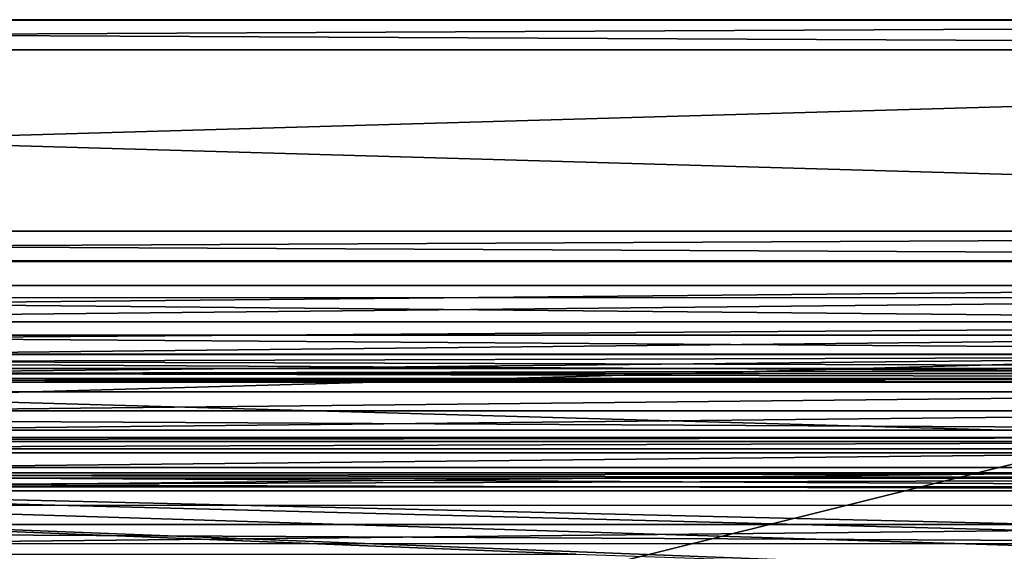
# Model space of a CAD drawing. Header units: millimetres. Extents: x -52 to 52, y -38 to 18.
# Tile 92 of 126: x 3 to 19, y 9 to 18. Entities that reach past the tile are written whole.
import ezdxf

# ---------------------------------------------------------------- set-up
doc = ezdxf.new("R2010")
doc.units = ezdxf.units.MM
doc.header["$LTSCALE"] = 65.185185
for name, color, linetype in [('14', 7, 'CONTINUOUS'), ('17', 7, 'CONTINUOUS'), ('2', 7, 'CONTINUOUS'), ('20', 7, 'CONTINUOUS'), ('23', 7, 'CONTINUOUS'), ('27', 7, 'CONTINUOUS'), ('3', 7, 'CONTINUOUS'), ('31', 7, 'CONTINUOUS'), ('38', 7, 'CONTINUOUS'), ('39', 7, 'CONTINUOUS'), ('4', 7, 'CONTINUOUS'), ('5', 7, 'CONTINUOUS'), ('524', 7, 'CONTINUOUS'), ('525', 7, 'CONTINUOUS'), ('527', 7, 'CONTINUOUS'), ('529', 7, 'CONTINUOUS'), ('530', 7, 'CONTINUOUS'), ('532', 7, 'CONTINUOUS'), ('534', 7, 'CONTINUOUS'), ('536', 7, 'CONTINUOUS'), ('550', 7, 'CONTINUOUS'), ('551', 7, 'CONTINUOUS'), ('552', 7, 'CONTINUOUS'), ('555', 7, 'CONTINUOUS'), ('556', 7, 'CONTINUOUS'), ('565', 7, 'CONTINUOUS'), ('566', 7, 'CONTINUOUS'), ('567', 7, 'CONTINUOUS'), ('568', 7, 'CONTINUOUS'), ('569', 7, 'CONTINUOUS'), ('570', 7, 'CONTINUOUS'), ('571', 7, 'CONTINUOUS'), ('575', 7, 'CONTINUOUS'), ('603', 7, 'CONTINUOUS'), ('635', 7, 'CONTINUOUS'), ('65', 7, 'CONTINUOUS'), ('69', 7, 'CONTINUOUS'), ('74', 7, 'CONTINUOUS'), ('78', 7, 'CONTINUOUS'), ('82', 7, 'CONTINUOUS'), ('87', 7, 'CONTINUOUS'), ('9', 7, 'CONTINUOUS'), ('95', 7, 'CONTINUOUS'), ('99', 7, 'CONTINUOUS')]:
    doc.layers.add(name, color=color, linetype=linetype)

msp = doc.modelspace()

# ---------------------------------------------------------------- linework, layer by layer
at = {"layer": '14', "linetype": 'Continuous'}
for points in [[(38.25, 13, -26.587), (-38.25, 13, -26.587), (38.25, 12.456, -26.54), (38.25, 13, -26.587)], [(-38.25, 13, -26.587), (-38.25, 12.456, -26.54), (38.25, 12.456, -26.54), (-38.25, 13, -26.587)]]:
    msp.add_3dface(points, dxfattribs=at)
at = {"layer": '17', "linetype": 'Continuous'}
for points in [[(-38.25, 13, 26.587), (38.25, 13, 26.587), (-38.25, 12.456, 26.54), (-38.25, 13, 26.587)], [(38.25, 13, 26.587), (38.25, 12.456, 26.54), (-38.25, 12.456, 26.54), (38.25, 13, 26.587)]]:
    msp.add_3dface(points, dxfattribs=at)
at = {"layer": '2', "linetype": 'Continuous'}
for points in [[(-44.5, 13, -29), (38.25, 13, -26.587), (42.634, 13, -26.5), (-44.5, 13, -29)], [(43.5, 13, -27), (-44.5, 13, -29), (43, 13, -26.866), (43.5, 13, -27)], [(43, 13, -26.866), (-44.5, 13, -29), (42.634, 13, -26.5), (43, 13, -26.866)], [(-44.5, 13, 29), (44.5, 13, 29), (-43.5, 13, 27), (-44.5, 13, 29)], [(44.5, 13, -29), (-44.5, 13, -29), (43.5, 13, -27), (44.5, 13, -29)], [(-44.5, 13, -29), (-38.25, 13, -26.587), (38.25, 13, -26.587), (-44.5, 13, -29)], [(-43.5, 13, 27), (44.5, 13, 29), (-43, 13, 26.866), (-43.5, 13, 27)], [(-43, 13, 26.866), (44.5, 13, 29), (-42.634, 13, 26.5), (-43, 13, 26.866)], [(44.5, 13, 29), (-38.25, 13, 26.587), (-42.634, 13, 26.5), (44.5, 13, 29)], [(31.4, 13, -23.4), (-38.25, 13, -24.913), (-31.4, 13, -23.4), (31.4, 13, -23.4)], [(38.25, 13, -24.913), (-38.25, 13, -24.913), (31.4, 13, -23.4), (38.25, 13, -24.913)], [(-38.25, 13, 26.587), (44.5, 13, 29), (38.25, 13, 26.587), (-38.25, 13, 26.587)], [(-38.25, 13, 24.913), (38.25, 13, 24.913), (-31.4, 13, 23.4), (-38.25, 13, 24.913)], [(38.25, 13, 24.913), (31.4, 13, 23.4), (-31.4, 13, 23.4), (38.25, 13, 24.913)]]:
    msp.add_3dface(points, dxfattribs=at)
at = {"layer": '20', "linetype": 'Continuous'}
for points in [[(38.25, 13, 24.913), (-38.25, 13, 24.913), (38.25, 12.456, 24.96), (38.25, 13, 24.913)], [(-38.25, 13, 24.913), (-38.25, 12.456, 24.96), (38.25, 12.456, 24.96), (-38.25, 13, 24.913)]]:
    msp.add_3dface(points, dxfattribs=at)
at = {"layer": '23', "linetype": 'Continuous'}
for points in [[(38.25, 13, -24.913), (38.25, 12.456, -24.96), (-38.25, 12.456, -24.96), (38.25, 13, -24.913)], [(-38.25, 13, -24.913), (38.25, 13, -24.913), (-38.25, 12.456, -24.96), (-38.25, 13, -24.913)]]:
    msp.add_3dface(points, dxfattribs=at)
at = {"layer": '27', "linetype": 'Continuous'}
for points in [[(44.5, 13, -29), (44.5, 10.5, -28.913), (-44.5, 10.5, -28.913), (44.5, 13, -29)], [(-44.5, 13, -29), (44.5, 13, -29), (-44.5, 10.5, -28.913), (-44.5, 13, -29)]]:
    msp.add_3dface(points, dxfattribs=at)
at = {"layer": '3', "linetype": 'Continuous'}
for points in [[(44.5, 10.5, 28.913), (-44.5, 10.5, 28.913), (34, 10.5, 24.776), (44.5, 10.5, 28.913)], [(34, 10.5, 24.776), (-44.5, 10.5, 28.913), (-34, 10.5, 24.776), (34, 10.5, 24.776)], [(-44.5, 10.5, -28.913), (44.5, 10.5, -28.913), (-34, 10.5, -24.776), (-44.5, 10.5, -28.913)], [(-34, 10.5, -24.776), (44.5, 10.5, -28.913), (34, 10.5, -24.776), (-34, 10.5, -24.776)]]:
    msp.add_3dface(points, dxfattribs=at)
at = {"layer": '31', "linetype": 'Continuous'}
for points in [[(-44.5, 13, 29), (-44.5, 10.5, 28.913), (44.5, 10.5, 28.913), (-44.5, 13, 29)], [(44.5, 13, 29), (-44.5, 13, 29), (44.5, 10.5, 28.913), (44.5, 13, 29)]]:
    msp.add_3dface(points, dxfattribs=at)
at = {"layer": '38', "linetype": 'Continuous'}
for points in [[(31.4, -2, 21.4), (-31.4, -2, 21.4), (31.4, 13.6, 21.809), (31.4, -2, 21.4)], [(31.4, 13.6, 21.809), (-31.4, -2, 21.4), (-31.4, 13.6, 21.809), (31.4, 13.6, 21.809)]]:
    msp.add_3dface(points, dxfattribs=at)
at = {"layer": '39', "linetype": 'Continuous'}
for points in [[(-31.4, -2, -21.4), (31.4, -2, -21.4), (-31.4, 13.6, -21.809), (-31.4, -2, -21.4)], [(-31.4, 13.6, -21.809), (31.4, -2, -21.4), (31.4, 13.6, -21.809), (-31.4, 13.6, -21.809)]]:
    msp.add_3dface(points, dxfattribs=at)
at = {"layer": '4', "linetype": 'Continuous'}
for points in [[(-38.25, 12, 25.458), (38.25, 12, 26.042), (38.25, 12, 25.458), (-38.25, 12, 25.458)], [(-38.25, 12, 26.042), (38.25, 12, 26.042), (-38.25, 12, 25.458), (-38.25, 12, 26.042)], [(38.25, 12, -26.042), (-38.25, 12, -26.042), (38.25, 12, -25.458), (38.25, 12, -26.042)], [(38.25, 12, -25.458), (-38.25, 12, -26.042), (-38.25, 12, -25.458), (38.25, 12, -25.458)]]:
    msp.add_3dface(points, dxfattribs=at)
at = {"layer": '5', "linetype": 'Continuous'}
for points in [[(-34, 10.203, 24.476), (34, -27.5, 24.147), (34, 10.203, 24.476), (-34, 10.203, 24.476)], [(-34, -27.5, 24.147), (34, -27.5, 24.147), (-34, 10.203, 24.476), (-34, -27.5, 24.147)]]:
    msp.add_3dface(points, dxfattribs=at)
at = {"layer": '524', "color": 7, "linetype": 'Continuous'}
for points in [[(10.596, 14, 35.583), (-51.793, 14, 40), (9.995, 14, 35.485), (10.596, 14, 35.583)], [(-51.793, 14, 40), (7.551, 14, 35.5), (9.995, 14, 35.485), (-51.793, 14, 40)], [(7.551, 14, 35.5), (-51.793, 14, 40), (6.258, 14, 35.5), (7.551, 14, 35.5)], [(5.015, 14, 35.5), (-51.793, 14, 40), (4.993, 14, 35.421), (5.015, 14, 35.5)], [(-51.793, 14, 40), (5.707, 14, 35.5), (6.258, 14, 35.5), (-51.793, 14, 40)], [(5.707, 14, 35.5), (-51.793, 14, 40), (5.015, 14, 35.5), (5.707, 14, 35.5)], [(-51.793, 14, 40), (3.875, 14, 35.5), (4.993, 14, 35.421), (-51.793, 14, 40)], [(3.875, 14, 35.5), (-51.793, 14, 40), (3.263, 14, 35.5), (3.875, 14, 35.5)], [(-51.793, 14, -40), (51.793, 14, -40), (-30, 14, -9), (-51.793, 14, -40)], [(-51.793, 14, 40), (2.866, 14, 35.5), (3.263, 14, 35.5), (-51.793, 14, 40)], [(51.793, 14, 40), (-51.793, 14, 40), (10.596, 14, 35.583), (51.793, 14, 40)], [(-30, 14, 18.5), (30, 14, 18.5), (-12.033, 14, 32.5), (-30, 14, 18.5)], [(-30, 14, -9), (51.793, 14, -40), (30, 14, -9), (-30, 14, -9)], [(-12.033, 14, 32.5), (30, 14, 18.5), (-11.406, 14, 32.5), (-12.033, 14, 32.5)], [(-11.406, 14, 32.5), (30, 14, 18.5), (-8.765, 14, 32.509), (-11.406, 14, 32.5)], [(-8.765, 14, 32.509), (30, 14, 18.5), (-8.159, 14, 32.408), (-8.765, 14, 32.509)], [(-8.159, 14, 32.408), (30, 14, 18.5), (-7.564, 14, 32.506), (-8.159, 14, 32.408)], [(-7.564, 14, 32.506), (30, 14, 18.5), (-7.17, 14, 32.752), (-7.564, 14, 32.506)], [(-7.17, 14, 32.752), (30, 14, 18.5), (-6.254, 14, 32.5), (-7.17, 14, 32.752)], [(-6.254, 14, 32.5), (30, 14, 18.5), (-5.343, 14, 32.5), (-6.254, 14, 32.5)], [(-5.343, 14, 32.5), (30, 14, 18.5), (-4.256, 14, 32.5), (-5.343, 14, 32.5)], [(-4.256, 14, 32.5), (30, 14, 18.5), (-3.352, 14, 32.5), (-4.256, 14, 32.5)], [(-3.352, 14, 32.5), (30, 14, 18.5), (-2.762, 14, 32.5), (-3.352, 14, 32.5)], [(30, 14, 18.5), (-1.313, 14, 32.5), (-2.762, 14, 32.5), (30, 14, 18.5)], [(-1.313, 14, 32.5), (30, 14, 18.5), (-0.816, 14, 32.594), (-1.313, 14, 32.5)], [(-0.816, 14, 32.594), (30, 14, 18.5), (-0.535, 14, 32.82), (-0.816, 14, 32.594)], [(-0.535, 14, 32.82), (30, 14, 18.5), (-0.434, 14, 33.022), (-0.535, 14, 32.82)], [(-0.434, 14, 33.022), (30, 14, 18.5), (1.095, 14, 32.5), (-0.434, 14, 33.022)], [(1.095, 14, 32.5), (30, 14, 18.5), (1.805, 14, 32.5), (1.095, 14, 32.5)], [(2.866, 14, 35.5), (1.805, 14, 32.5), (3.263, 14, 32.5), (2.866, 14, 35.5)], [(1.805, 14, 32.5), (30, 14, 18.5), (3.263, 14, 32.5), (1.805, 14, 32.5)], [(3.263, 14, 35.5), (2.866, 14, 35.5), (3.263, 14, 32.5), (3.263, 14, 35.5)], [(3.263, 14, 32.5), (30, 14, 18.5), (4.697, 14, 32.5), (3.263, 14, 32.5)], [(4.944, 14, 34.802), (4.948, 14, 35.081), (3.875, 14, 35.5), (4.944, 14, 34.802)], [(4.948, 14, 35.081), (4.954, 14, 35.203), (3.875, 14, 35.5), (4.948, 14, 35.081)], [(3.875, 14, 35.5), (4.974, 14, 35.339), (4.993, 14, 35.421), (3.875, 14, 35.5)], [(4.954, 14, 35.203), (4.974, 14, 35.339), (3.875, 14, 35.5), (4.954, 14, 35.203)], [(4.914, 14, 34.554), (4.944, 14, 34.802), (3.875, 14, 35.5), (4.914, 14, 34.554)], [(3.875, 14, 34.324), (4.486, 14, 34.324), (3.875, 14, 35.5), (3.875, 14, 34.324)], [(4.486, 14, 34.324), (4.717, 14, 34.351), (3.875, 14, 35.5), (4.486, 14, 34.324)], [(4.717, 14, 34.351), (4.843, 14, 34.42), (3.875, 14, 35.5), (4.717, 14, 34.351)], [(4.843, 14, 34.42), (4.914, 14, 34.554), (3.875, 14, 35.5), (4.843, 14, 34.42)], [(3.875, 14, 33.021), (4.567, 14, 33.021), (3.875, 14, 33.827), (3.875, 14, 33.021)], [(3.875, 14, 33.827), (4.567, 14, 33.021), (4.549, 14, 33.827), (3.875, 14, 33.827)], [(4.549, 14, 33.827), (4.567, 14, 33.021), (4.728, 14, 33.814), (4.549, 14, 33.827)], [(4.728, 14, 33.814), (4.567, 14, 33.021), (4.739, 14, 33.035), (4.728, 14, 33.814)], [(4.697, 14, 32.5), (30, 14, 18.5), (4.974, 14, 32.522), (4.697, 14, 32.5)], [(4.85, 14, 33.778), (4.728, 14, 33.814), (4.739, 14, 33.035), (4.85, 14, 33.778)], [(4.856, 14, 33.075), (4.85, 14, 33.778), (4.739, 14, 33.035), (4.856, 14, 33.075)], [(4.977, 14, 33.664), (4.85, 14, 33.778), (4.856, 14, 33.075), (4.977, 14, 33.664)], [(4.979, 14, 33.201), (4.977, 14, 33.664), (4.856, 14, 33.075), (4.979, 14, 33.201)], [(4.974, 14, 32.522), (30, 14, 18.5), (5.17, 14, 32.577), (4.974, 14, 32.522)], [(5.029, 14, 33.44), (4.977, 14, 33.664), (4.979, 14, 33.201), (5.029, 14, 33.44)], [(5.17, 14, 32.577), (30, 14, 18.5), (5.324, 14, 32.668), (5.17, 14, 32.577)], [(5.194, 14, 34.067), (5.415, 14, 33.945), (5.381, 14, 34.178), (5.194, 14, 34.067)], [(5.324, 14, 32.668), (30, 14, 18.5), (5.45, 14, 32.788), (5.324, 14, 32.668)], [(5.381, 14, 34.178), (5.415, 14, 33.945), (5.487, 14, 34.305), (5.381, 14, 34.178)], [(5.415, 14, 33.945), (5.549, 14, 33.776), (5.487, 14, 34.305), (5.415, 14, 33.945)], [(5.45, 14, 32.788), (30, 14, 18.5), (5.538, 14, 32.912), (5.45, 14, 32.788)], [(5.487, 14, 34.305), (5.549, 14, 33.776), (5.551, 14, 34.49), (5.487, 14, 34.305)], [(5.601, 14, 33.039), (5.538, 14, 32.912), (6.258, 14, 32.5), (5.601, 14, 33.039)], [(5.538, 14, 32.912), (30, 14, 18.5), (6.258, 14, 32.5), (5.538, 14, 32.912)], [(5.549, 14, 33.776), (5.633, 14, 33.559), (5.551, 14, 34.49), (5.549, 14, 33.776)], [(5.551, 14, 34.49), (5.633, 14, 33.559), (5.575, 14, 34.773), (5.551, 14, 34.49)], [(5.575, 14, 34.975), (5.633, 14, 33.559), (5.577, 14, 35.134), (5.575, 14, 34.975)], [(5.575, 14, 34.773), (5.633, 14, 33.559), (5.575, 14, 34.975), (5.575, 14, 34.773)], [(5.577, 14, 35.134), (5.633, 14, 33.559), (5.59, 14, 35.254), (5.577, 14, 35.134)], [(5.59, 14, 35.254), (5.633, 14, 33.559), (5.634, 14, 35.357), (5.59, 14, 35.254)], [(5.643, 14, 33.186), (5.601, 14, 33.039), (6.258, 14, 32.5), (5.643, 14, 33.186)], [(5.633, 14, 33.559), (5.658, 14, 33.355), (5.634, 14, 35.357), (5.633, 14, 33.559)], [(5.634, 14, 35.357), (5.658, 14, 33.355), (5.707, 14, 35.425), (5.634, 14, 35.357)], [(5.658, 14, 33.355), (5.643, 14, 33.186), (6.258, 14, 32.5), (5.658, 14, 33.355)], [(5.707, 14, 35.425), (5.658, 14, 33.355), (6.258, 14, 32.5), (5.707, 14, 35.425)], [(6.258, 14, 35.5), (5.707, 14, 35.5), (6.258, 14, 32.5), (6.258, 14, 35.5)], [(5.707, 14, 35.5), (5.707, 14, 35.425), (6.258, 14, 32.5), (5.707, 14, 35.5)], [(30, 14, 18.5), (7.551, 14, 32.5), (6.258, 14, 32.5), (30, 14, 18.5)], [(7.445, 14, 34.979), (6.867, 14, 34.979), (7.445, 14, 33.021), (7.445, 14, 34.979)], [(6.867, 14, 34.979), (6.867, 14, 33.021), (7.445, 14, 33.021), (6.867, 14, 34.979)], [(7.835, 14, 33.099), (7.445, 14, 34.979), (7.445, 14, 33.021), (7.835, 14, 33.099)], [(7.81, 14, 34.879), (7.445, 14, 34.979), (7.835, 14, 33.099), (7.81, 14, 34.879)], [(9.995, 14, 35.485), (7.551, 14, 35.5), (9.606, 14, 35.24), (9.995, 14, 35.485)], [(7.551, 14, 35.5), (8.161, 14, 35.35), (9.606, 14, 35.24), (7.551, 14, 35.5)], [(7.551, 14, 32.5), (30, 14, 18.5), (7.815, 14, 32.519), (7.551, 14, 32.5)], [(8.065, 14, 34.542), (7.81, 14, 34.879), (8.017, 14, 33.267), (8.065, 14, 34.542)], [(8.017, 14, 33.267), (7.81, 14, 34.879), (7.835, 14, 33.099), (8.017, 14, 33.267)], [(7.815, 14, 32.519), (30, 14, 18.5), (8.015, 14, 32.565), (7.815, 14, 32.519)], [(8.015, 14, 32.565), (30, 14, 18.5), (8.295, 14, 32.708), (8.015, 14, 32.565)], [(8.119, 14, 33.537), (8.065, 14, 34.542), (8.017, 14, 33.267), (8.119, 14, 33.537)], [(8.134, 14, 34.3), (8.065, 14, 34.542), (8.119, 14, 33.537), (8.134, 14, 34.3)], [(8.161, 14, 33.969), (8.134, 14, 34.3), (8.119, 14, 33.537), (8.161, 14, 33.969)], [(9.606, 14, 35.24), (8.161, 14, 35.35), (9.289, 14, 34.762), (9.606, 14, 35.24)], [(8.161, 14, 35.35), (8.557, 14, 34.941), (9.289, 14, 34.762), (8.161, 14, 35.35)], [(8.295, 14, 32.708), (30, 14, 18.5), (8.525, 14, 32.946), (8.295, 14, 32.708)], [(8.525, 14, 32.946), (30, 14, 18.5), (8.659, 14, 33.181), (8.525, 14, 32.946)], [(9.289, 14, 34.762), (8.557, 14, 34.941), (9.157, 14, 33.996), (9.289, 14, 34.762)], [(8.557, 14, 34.941), (8.731, 14, 34.508), (9.157, 14, 33.996), (8.557, 14, 34.941)], [(8.74, 14, 33.43), (8.659, 14, 33.181), (9.605, 14, 32.75), (8.74, 14, 33.43)], [(8.659, 14, 33.181), (30, 14, 18.5), (9.605, 14, 32.75), (8.659, 14, 33.181)], [(8.731, 14, 34.508), (8.799, 14, 33.927), (9.157, 14, 33.996), (8.731, 14, 34.508)], [(8.785, 14, 33.7), (8.74, 14, 33.43), (9.605, 14, 32.75), (8.785, 14, 33.7)], [(8.799, 14, 33.927), (8.785, 14, 33.7), (9.605, 14, 32.75), (8.799, 14, 33.927)], [(9.285, 14, 33.231), (8.799, 14, 33.927), (9.605, 14, 32.75), (9.285, 14, 33.231)], [(9.157, 14, 33.996), (8.799, 14, 33.927), (9.285, 14, 33.231), (9.157, 14, 33.996)], [(9.605, 14, 32.75), (30, 14, 18.5), (9.99, 14, 32.509), (9.605, 14, 32.75)], [(9.78, 14, 33.996), (9.848, 14, 33.504), (9.846, 14, 34.483), (9.78, 14, 33.996)], [(9.846, 14, 34.483), (10.001, 14, 33.214), (10.001, 14, 34.778), (9.846, 14, 34.483)], [(9.848, 14, 33.504), (10.001, 14, 33.214), (9.846, 14, 34.483), (9.848, 14, 33.504)], [(9.99, 14, 32.509), (30, 14, 18.5), (10.596, 14, 32.408), (9.99, 14, 32.509)], [(10.001, 14, 34.778), (10.258, 14, 33.009), (10.251, 14, 34.979), (10.001, 14, 34.778)], [(10.001, 14, 33.214), (10.258, 14, 33.009), (10.001, 14, 34.778), (10.001, 14, 33.214)], [(10.258, 14, 33.009), (10.596, 14, 32.94), (10.251, 14, 34.979), (10.258, 14, 33.009)], [(10.251, 14, 34.979), (10.596, 14, 32.94), (10.596, 14, 35.052), (10.251, 14, 34.979)], [(10.596, 14, 32.408), (30, 14, 18.5), (11.191, 14, 32.506), (10.596, 14, 32.408)], [(11.207, 14, 35.479), (51.793, 14, 40), (10.596, 14, 35.583), (11.207, 14, 35.479)], [(10.596, 14, 32.94), (10.935, 14, 33.012), (10.596, 14, 35.052), (10.596, 14, 32.94)], [(10.596, 14, 35.052), (10.935, 14, 33.012), (10.929, 14, 34.983), (10.596, 14, 35.052)], [(11.186, 14, 33.216), (11.186, 14, 34.777), (10.929, 14, 34.983), (11.186, 14, 33.216)], [(10.935, 14, 33.012), (11.186, 14, 33.216), (10.929, 14, 34.983), (10.935, 14, 33.012)], [(11.338, 14, 34.487), (11.186, 14, 34.777), (11.339, 14, 33.511), (11.338, 14, 34.487)], [(11.339, 14, 33.511), (11.186, 14, 34.777), (11.186, 14, 33.216), (11.339, 14, 33.511)], [(11.191, 14, 32.506), (30, 14, 18.5), (11.585, 14, 32.752), (11.191, 14, 32.506)], [(11.579, 14, 35.233), (51.793, 14, 40), (11.207, 14, 35.479), (11.579, 14, 35.233)], [(11.406, 14, 33.996), (11.338, 14, 34.487), (11.339, 14, 33.511), (11.406, 14, 33.996)], [(30, 14, 18.5), (51.793, 14, 40), (11.579, 14, 35.233), (30, 14, 18.5)], [(11.903, 14, 34.751), (30, 14, 18.5), (11.579, 14, 35.233), (11.903, 14, 34.751)], [(11.585, 14, 32.752), (30, 14, 18.5), (11.9, 14, 33.222), (11.585, 14, 32.752)], [(30, 14, 18.5), (12.033, 14, 33.996), (11.9, 14, 33.222), (30, 14, 18.5)], [(12.033, 14, 33.996), (30, 14, 18.5), (11.903, 14, 34.751), (12.033, 14, 33.996)]]:
    msp.add_3dface(points, dxfattribs=at)
at = {"layer": '525', "color": 8, "linetype": 'Continuous', "true_color": 0x7d7d7d}
for points in [[(-51.793, 18, -40), (-30, 18, -9), (30, 18, -9), (-51.793, 18, -40)], [(51.793, 18, -40), (-51.793, 18, -40), (30, 18, -9), (51.793, 18, -40)], [(-51.793, 18, 40), (51.793, 18, 40), (-30, 18, 18.5), (-51.793, 18, 40)], [(-30, 18, 18.5), (51.793, 18, 40), (30, 18, 18.5), (-30, 18, 18.5)]]:
    msp.add_3dface(points, dxfattribs=at)
at = {"layer": '527', "color": 8, "linetype": 'Continuous', "true_color": 0x7d7d7d}
for points in [[(52, 14.5, 40.5), (-52, 17.5, 40.5), (-52, 14.5, 40.5), (52, 14.5, 40.5)], [(52, 17.5, 40.5), (-52, 17.5, 40.5), (52, 14.5, 40.5), (52, 17.5, 40.5)]]:
    msp.add_3dface(points, dxfattribs=at)
at = {"layer": '529', "color": 8, "linetype": 'Continuous', "true_color": 0x7d7d7d}
for points in [[(-52, 17.5, -40.5), (52, 17.5, -40.5), (-52, 14.5, -40.5), (-52, 17.5, -40.5)], [(-52, 14.5, -40.5), (52, 17.5, -40.5), (52, 14.5, -40.5), (-52, 14.5, -40.5)]]:
    msp.add_3dface(points, dxfattribs=at)
at = {"layer": '530', "color": 8, "linetype": 'Continuous', "true_color": 0x7d7d7d}
for points in [[(-51.793, 18, 40), (-52, 17.5, 40.5), (52, 17.5, 40.5), (-51.793, 18, 40)], [(51.793, 18, 40), (-51.793, 18, 40), (52, 17.5, 40.5), (51.793, 18, 40)]]:
    msp.add_3dface(points, dxfattribs=at)
at = {"layer": '532', "color": 8, "linetype": 'Continuous', "true_color": 0x7d7d7d}
for points in [[(-51.793, 18, -40), (51.793, 18, -40), (-52, 17.5, -40.5), (-51.793, 18, -40)], [(51.793, 18, -40), (52, 17.5, -40.5), (-52, 17.5, -40.5), (51.793, 18, -40)]]:
    msp.add_3dface(points, dxfattribs=at)
at = {"layer": '534', "color": 8, "linetype": 'Continuous', "true_color": 0x7d7d7d}
for points in [[(-51.793, 14, 40), (51.793, 14, 40), (-52, 14.5, 40.5), (-51.793, 14, 40)], [(51.793, 14, 40), (52, 14.5, 40.5), (-52, 14.5, 40.5), (51.793, 14, 40)]]:
    msp.add_3dface(points, dxfattribs=at)
at = {"layer": '536', "color": 7, "linetype": 'Continuous', "true_color": 0xfcffff}
for points in [[(-51.793, 14, -40), (-52, 14.5, -40.5), (52, 14.5, -40.5), (-51.793, 14, -40)], [(51.793, 14, -40), (-51.793, 14, -40), (52, 14.5, -40.5), (51.793, 14, -40)]]:
    msp.add_3dface(points, dxfattribs=at)
at = {"layer": '550', "color": 8, "linetype": 'Continuous', "true_color": 0x7d7d7d}
for points in [[(-30, 14.01, -9), (30, 14.01, -9), (-30, 14.01, 18.5), (-30, 14.01, -9)], [(30, 14.01, -9), (30, 14.01, 18.5), (-30, 14.01, 18.5), (30, 14.01, -9)]]:
    msp.add_3dface(points, dxfattribs=at)
at = {"layer": '551', "color": 88, "linetype": 'Continuous', "true_color": 0x111a00}
for points in [[(3.875, 14.01, 35.5), (3.263, 14.01, 35.5), (3.875, 14.01, 34.324), (3.875, 14.01, 35.5)], [(3.263, 14.01, 32.5), (3.875, 14.01, 33.021), (3.263, 14.01, 35.5), (3.263, 14.01, 32.5)], [(4.697, 14.01, 32.5), (3.875, 14.01, 33.021), (3.263, 14.01, 32.5), (4.697, 14.01, 32.5)], [(3.263, 14.01, 35.5), (3.875, 14.01, 33.827), (3.875, 14.01, 34.324), (3.263, 14.01, 35.5)], [(3.875, 14.01, 33.021), (3.875, 14.01, 33.827), (3.263, 14.01, 35.5), (3.875, 14.01, 33.021)], [(4.567, 14.01, 33.021), (3.875, 14.01, 33.021), (4.697, 14.01, 32.5), (4.567, 14.01, 33.021)], [(3.875, 14.01, 34.324), (4.549, 14.01, 33.827), (4.486, 14.01, 34.324), (3.875, 14.01, 34.324)], [(3.875, 14.01, 33.827), (4.549, 14.01, 33.827), (3.875, 14.01, 34.324), (3.875, 14.01, 33.827)], [(4.486, 14.01, 34.324), (4.549, 14.01, 33.827), (4.708, 14.01, 34.348), (4.486, 14.01, 34.324)], [(4.549, 14.01, 33.827), (4.719, 14.01, 33.816), (4.708, 14.01, 34.348), (4.549, 14.01, 33.827)], [(4.731, 14.01, 33.034), (4.567, 14.01, 33.021), (4.697, 14.01, 32.5), (4.731, 14.01, 33.034)], [(4.731, 14.01, 33.034), (4.697, 14.01, 32.5), (4.956, 14.01, 32.519), (4.731, 14.01, 33.034)], [(4.708, 14.01, 34.348), (4.719, 14.01, 33.816), (4.843, 14.01, 34.42), (4.708, 14.01, 34.348)], [(4.719, 14.01, 33.816), (4.85, 14.01, 33.778), (4.843, 14.01, 34.42), (4.719, 14.01, 33.816)], [(4.856, 14.01, 33.075), (4.731, 14.01, 33.034), (4.956, 14.01, 32.519), (4.856, 14.01, 33.075)], [(4.843, 14.01, 34.42), (4.85, 14.01, 33.778), (4.915, 14.01, 34.56), (4.843, 14.01, 34.42)], [(4.85, 14.01, 33.778), (4.979, 14.01, 33.66), (4.915, 14.01, 34.56), (4.85, 14.01, 33.778)], [(4.978, 14.01, 33.199), (4.856, 14.01, 33.075), (4.956, 14.01, 32.519), (4.978, 14.01, 33.199)], [(4.915, 14.01, 34.56), (4.979, 14.01, 33.66), (4.944, 14.01, 34.802), (4.915, 14.01, 34.56)], [(4.944, 14.01, 34.802), (4.979, 14.01, 33.66), (4.948, 14.01, 35.081), (4.944, 14.01, 34.802)], [(4.948, 14.01, 35.081), (4.979, 14.01, 33.66), (4.954, 14.01, 35.203), (4.948, 14.01, 35.081)], [(4.954, 14.01, 35.203), (4.979, 14.01, 33.66), (4.974, 14.01, 35.339), (4.954, 14.01, 35.203)], [(5.17, 14.01, 32.577), (4.978, 14.01, 33.199), (4.956, 14.01, 32.519), (5.17, 14.01, 32.577)], [(4.974, 14.01, 35.339), (4.979, 14.01, 33.66), (4.991, 14.01, 35.416), (4.974, 14.01, 35.339)], [(5.029, 14.01, 33.44), (4.978, 14.01, 33.199), (5.17, 14.01, 32.577), (5.029, 14.01, 33.44)], [(4.979, 14.01, 33.66), (5.029, 14.01, 33.44), (4.991, 14.01, 35.416), (4.979, 14.01, 33.66)], [(4.991, 14.01, 35.416), (5.029, 14.01, 33.44), (5.015, 14.01, 35.5), (4.991, 14.01, 35.416)], [(5.634, 14.01, 35.358), (5.015, 14.01, 35.5), (5.59, 14.01, 35.254), (5.634, 14.01, 35.358)], [(5.59, 14.01, 35.254), (5.015, 14.01, 35.5), (5.577, 14.01, 35.123), (5.59, 14.01, 35.254)], [(5.577, 14.01, 35.123), (5.015, 14.01, 35.5), (5.575, 14.01, 34.975), (5.577, 14.01, 35.123)], [(5.575, 14.01, 34.975), (5.015, 14.01, 35.5), (5.575, 14.01, 34.773), (5.575, 14.01, 34.975)], [(5.575, 14.01, 34.773), (5.015, 14.01, 35.5), (5.553, 14.01, 34.505), (5.575, 14.01, 34.773)], [(5.553, 14.01, 34.505), (5.015, 14.01, 35.5), (5.487, 14.01, 34.305), (5.553, 14.01, 34.505)], [(5.707, 14.01, 35.425), (5.015, 14.01, 35.5), (5.634, 14.01, 35.358), (5.707, 14.01, 35.425)], [(5.707, 14.01, 35.5), (5.015, 14.01, 35.5), (5.707, 14.01, 35.425), (5.707, 14.01, 35.5)], [(5.194, 14.01, 34.067), (5.015, 14.01, 35.5), (5.17, 14.01, 32.577), (5.194, 14.01, 34.067)], [(5.381, 14.01, 34.177), (5.015, 14.01, 35.5), (5.194, 14.01, 34.067), (5.381, 14.01, 34.177)], [(5.487, 14.01, 34.305), (5.015, 14.01, 35.5), (5.381, 14.01, 34.177), (5.487, 14.01, 34.305)], [(5.015, 14.01, 35.5), (5.029, 14.01, 33.44), (5.17, 14.01, 32.577), (5.015, 14.01, 35.5)], [(5.325, 14.01, 32.668), (5.194, 14.01, 34.067), (5.17, 14.01, 32.577), (5.325, 14.01, 32.668)], [(5.413, 14.01, 33.946), (5.194, 14.01, 34.067), (5.325, 14.01, 32.668), (5.413, 14.01, 33.946)], [(5.45, 14.01, 32.788), (5.413, 14.01, 33.946), (5.325, 14.01, 32.668), (5.45, 14.01, 32.788)], [(5.538, 14.01, 32.912), (5.413, 14.01, 33.946), (5.45, 14.01, 32.788), (5.538, 14.01, 32.912)], [(5.549, 14.01, 33.776), (5.413, 14.01, 33.946), (5.538, 14.01, 32.912), (5.549, 14.01, 33.776)], [(5.601, 14.01, 33.039), (5.549, 14.01, 33.776), (5.538, 14.01, 32.912), (5.601, 14.01, 33.039)], [(5.632, 14.01, 33.56), (5.549, 14.01, 33.776), (5.601, 14.01, 33.039), (5.632, 14.01, 33.56)], [(5.643, 14.01, 33.187), (5.632, 14.01, 33.56), (5.601, 14.01, 33.039), (5.643, 14.01, 33.187)], [(5.658, 14.01, 33.355), (5.632, 14.01, 33.56), (5.643, 14.01, 33.187), (5.658, 14.01, 33.355)], [(6.867, 14.01, 34.979), (7.445, 14.01, 34.979), (6.258, 14.01, 35.5), (6.867, 14.01, 34.979)], [(6.258, 14.01, 35.5), (7.445, 14.01, 34.979), (7.551, 14.01, 35.5), (6.258, 14.01, 35.5)], [(6.867, 14.01, 33.021), (6.867, 14.01, 34.979), (6.258, 14.01, 35.5), (6.867, 14.01, 33.021)], [(7.551, 14.01, 32.5), (6.867, 14.01, 33.021), (6.258, 14.01, 32.5), (7.551, 14.01, 32.5)], [(6.258, 14.01, 32.5), (6.867, 14.01, 33.021), (6.258, 14.01, 35.5), (6.258, 14.01, 32.5)], [(7.445, 14.01, 33.021), (6.867, 14.01, 33.021), (7.551, 14.01, 32.5), (7.445, 14.01, 33.021)], [(7.445, 14.01, 34.979), (7.818, 14.01, 34.874), (7.551, 14.01, 35.5), (7.445, 14.01, 34.979)], [(7.829, 14.01, 33.096), (7.445, 14.01, 33.021), (7.796, 14.01, 32.516), (7.829, 14.01, 33.096)], [(7.445, 14.01, 33.021), (7.551, 14.01, 32.5), (7.796, 14.01, 32.516), (7.445, 14.01, 33.021)], [(7.551, 14.01, 35.5), (8.065, 14.01, 34.542), (8.152, 14.01, 35.355), (7.551, 14.01, 35.5)], [(7.818, 14.01, 34.874), (8.065, 14.01, 34.542), (7.551, 14.01, 35.5), (7.818, 14.01, 34.874)], [(8.015, 14.01, 32.565), (7.829, 14.01, 33.096), (7.796, 14.01, 32.516), (8.015, 14.01, 32.565)], [(8.017, 14.01, 33.267), (7.829, 14.01, 33.096), (8.015, 14.01, 32.565), (8.017, 14.01, 33.267)], [(8.297, 14.01, 32.71), (8.017, 14.01, 33.267), (8.015, 14.01, 32.565), (8.297, 14.01, 32.71)], [(8.132, 14.01, 33.601), (8.017, 14.01, 33.267), (8.297, 14.01, 32.71), (8.132, 14.01, 33.601)], [(8.065, 14.01, 34.542), (8.138, 14.01, 34.277), (8.152, 14.01, 35.355), (8.065, 14.01, 34.542)], [(8.161, 14.01, 33.969), (8.132, 14.01, 33.601), (8.297, 14.01, 32.71), (8.161, 14.01, 33.969)], [(8.138, 14.01, 34.277), (8.161, 14.01, 33.969), (8.152, 14.01, 35.355), (8.138, 14.01, 34.277)], [(8.557, 14.01, 34.941), (8.152, 14.01, 35.355), (8.525, 14.01, 32.946), (8.557, 14.01, 34.941)], [(8.525, 14.01, 32.946), (8.152, 14.01, 35.355), (8.297, 14.01, 32.71), (8.525, 14.01, 32.946)], [(8.152, 14.01, 35.355), (8.161, 14.01, 33.969), (8.297, 14.01, 32.71), (8.152, 14.01, 35.355)], [(8.66, 14.01, 33.182), (8.557, 14.01, 34.941), (8.525, 14.01, 32.946), (8.66, 14.01, 33.182)], [(8.73, 14.01, 34.51), (8.557, 14.01, 34.941), (8.66, 14.01, 33.182), (8.73, 14.01, 34.51)], [(8.74, 14.01, 33.43), (8.73, 14.01, 34.51), (8.66, 14.01, 33.182), (8.74, 14.01, 33.43)], [(8.799, 14.01, 33.927), (8.73, 14.01, 34.51), (8.785, 14.01, 33.7), (8.799, 14.01, 33.927)], [(8.785, 14.01, 33.7), (8.73, 14.01, 34.51), (8.74, 14.01, 33.43), (8.785, 14.01, 33.7)], [(9.157, 14.01, 33.996), (9.287, 14.01, 33.226), (9.286, 14.01, 34.756), (9.157, 14.01, 33.996)], [(9.287, 14.01, 33.226), (9.605, 14.01, 32.75), (9.286, 14.01, 34.756), (9.287, 14.01, 33.226)], [(9.286, 14.01, 34.756), (9.605, 14.01, 32.75), (9.606, 14.01, 35.24), (9.286, 14.01, 34.756)], [(9.605, 14.01, 32.75), (9.845, 14.01, 33.511), (9.606, 14.01, 35.24), (9.605, 14.01, 32.75)], [(9.994, 14.01, 32.507), (9.845, 14.01, 33.511), (9.605, 14.01, 32.75), (9.994, 14.01, 32.507)], [(9.78, 14.01, 33.996), (9.845, 14.01, 34.481), (9.606, 14.01, 35.24), (9.78, 14.01, 33.996)], [(9.606, 14.01, 35.24), (9.845, 14.01, 34.481), (9.991, 14.01, 35.484), (9.606, 14.01, 35.24)], [(9.845, 14.01, 33.511), (9.78, 14.01, 33.996), (9.606, 14.01, 35.24), (9.845, 14.01, 33.511)], [(9.845, 14.01, 34.481), (10.001, 14.01, 34.778), (9.991, 14.01, 35.484), (9.845, 14.01, 34.481)], [(10.001, 14.01, 33.214), (9.845, 14.01, 33.511), (9.994, 14.01, 32.507), (10.001, 14.01, 33.214)], [(10.255, 14.01, 34.981), (10.596, 14.01, 35.052), (9.991, 14.01, 35.484), (10.255, 14.01, 34.981)], [(9.991, 14.01, 35.484), (10.596, 14.01, 35.052), (10.596, 14.01, 35.583), (9.991, 14.01, 35.484)], [(10.001, 14.01, 34.778), (10.255, 14.01, 34.981), (9.991, 14.01, 35.484), (10.001, 14.01, 34.778)], [(10.596, 14.01, 32.408), (10.001, 14.01, 33.214), (9.994, 14.01, 32.507), (10.596, 14.01, 32.408)], [(10.255, 14.01, 33.011), (10.001, 14.01, 33.214), (10.596, 14.01, 32.408), (10.255, 14.01, 33.011)], [(10.596, 14.01, 32.94), (10.255, 14.01, 33.011), (10.596, 14.01, 32.408), (10.596, 14.01, 32.94)], [(10.933, 14.01, 34.982), (11.186, 14.01, 34.777), (10.596, 14.01, 35.583), (10.933, 14.01, 34.982)], [(10.596, 14.01, 35.583), (11.186, 14.01, 34.777), (11.202, 14.01, 35.481), (10.596, 14.01, 35.583)], [(10.596, 14.01, 35.052), (10.933, 14.01, 34.982), (10.596, 14.01, 35.583), (10.596, 14.01, 35.052)], [(11.195, 14.01, 32.508), (10.596, 14.01, 32.94), (10.596, 14.01, 32.408), (11.195, 14.01, 32.508)], [(10.931, 14.01, 33.01), (10.596, 14.01, 32.94), (11.195, 14.01, 32.508), (10.931, 14.01, 33.01)], [(11.186, 14.01, 33.216), (10.931, 14.01, 33.01), (11.195, 14.01, 32.508), (11.186, 14.01, 33.216)], [(11.186, 14.01, 34.777), (11.34, 14.01, 34.481), (11.202, 14.01, 35.481), (11.186, 14.01, 34.777)], [(11.34, 14.01, 33.513), (11.186, 14.01, 33.216), (11.195, 14.01, 32.508), (11.34, 14.01, 33.513)], [(11.585, 14.01, 32.752), (11.34, 14.01, 33.513), (11.195, 14.01, 32.508), (11.585, 14.01, 32.752)], [(11.202, 14.01, 35.481), (11.34, 14.01, 34.481), (11.579, 14.01, 35.233), (11.202, 14.01, 35.481)], [(11.34, 14.01, 34.481), (11.406, 14.01, 33.996), (11.579, 14.01, 35.233), (11.34, 14.01, 34.481)], [(11.406, 14.01, 33.996), (11.34, 14.01, 33.513), (11.585, 14.01, 32.752), (11.406, 14.01, 33.996)], [(11.406, 14.01, 33.996), (11.585, 14.01, 32.752), (11.579, 14.01, 35.233), (11.406, 14.01, 33.996)], [(11.579, 14.01, 35.233), (11.585, 14.01, 32.752), (11.901, 14.01, 34.757), (11.579, 14.01, 35.233)], [(11.585, 14.01, 32.752), (11.902, 14.01, 33.228), (11.901, 14.01, 34.757), (11.585, 14.01, 32.752)], [(11.902, 14.01, 33.228), (12.033, 14.01, 33.996), (11.901, 14.01, 34.757), (11.902, 14.01, 33.228)]]:
    msp.add_3dface(points, dxfattribs=at)
at = {"layer": '552', "color": 8, "linetype": 'Continuous', "true_color": 0x7d7d7d}
for points in [[(30, 17.99, 18.5), (-30, 17.99, -9), (-30, 17.99, 18.5), (30, 17.99, 18.5)], [(30, 17.99, -9), (-30, 17.99, -9), (30, 17.99, 18.5), (30, 17.99, -9)]]:
    msp.add_3dface(points, dxfattribs=at)
at = {"layer": '555', "linetype": 'Continuous'}
for points in [[(-30.366, 13.6, -18.298), (-29.814, 3.075, -14.828), (29.083, 3.075, -14.828), (-30.366, 13.6, -18.298)], [(29.634, 13.6, -18.298), (-30.366, 13.6, -18.298), (29.083, 3.075, -14.828), (29.634, 13.6, -18.298)]]:
    msp.add_3dface(points, dxfattribs=at)
at = {"layer": '556', "linetype": 'Continuous'}
for points in [[(-30.323, 12.778, 16.194), (-30.355, 13.404, 18.094), (29.624, 13.404, 18.094), (-30.323, 12.778, 16.194)], [(29.591, 12.778, 16.194), (-30.323, 12.778, 16.194), (29.624, 13.404, 18.094), (29.591, 12.778, 16.194)], [(-30.273, 11.838, 13.345), (-30.306, 12.465, 15.244), (29.575, 12.465, 15.245), (-30.273, 11.838, 13.345)], [(29.542, 11.838, 13.345), (-30.273, 11.838, 13.345), (29.575, 12.465, 15.245), (29.542, 11.838, 13.345)], [(-30.224, 10.899, 10.496), (-30.257, 11.525, 12.395), (29.526, 11.525, 12.395), (-30.224, 10.899, 10.496)], [(29.493, 10.899, 10.496), (-30.224, 10.899, 10.496), (29.526, 11.525, 12.395), (29.493, 10.899, 10.496)], [(-30.175, 9.959, 7.647), (-30.208, 10.586, 9.546), (29.476, 10.586, 9.546), (-30.175, 9.959, 7.647)], [(29.443, 9.959, 7.647), (-30.175, 9.959, 7.647), (29.476, 10.586, 9.546), (29.443, 9.959, 7.647)], [(-30.126, 9.02, 4.798), (-30.159, 9.646, 6.697), (29.427, 9.646, 6.697), (-30.126, 9.02, 4.798)], [(29.394, 9.02, 4.798), (-30.126, 9.02, 4.798), (29.427, 9.646, 6.697), (29.394, 9.02, 4.798)]]:
    msp.add_3dface(points, dxfattribs=at)
at = {"layer": '565', "linetype": 'Continuous'}
for points in [[(29.41, 9.328, 7.329), (-30.159, 9.646, 6.697), (-30.142, 9.328, 7.329), (29.41, 9.328, 7.329)], [(29.427, 9.646, 6.697), (-30.159, 9.646, 6.697), (29.41, 9.328, 7.329), (29.427, 9.646, 6.697)]]:
    msp.add_3dface(points, dxfattribs=at)
at = {"layer": '566', "linetype": 'Continuous'}
for points in [[(-30.224, 10.899, 10.496), (29.493, 10.899, 10.496), (-30.191, 10.267, 10.178), (-30.224, 10.899, 10.496)], [(-30.191, 10.267, 10.178), (29.493, 10.899, 10.496), (29.46, 10.267, 10.178), (-30.191, 10.267, 10.178)]]:
    msp.add_3dface(points, dxfattribs=at)
at = {"layer": '567', "linetype": 'Continuous'}
for points in [[(29.476, 10.586, 9.546), (-30.208, 10.586, 9.546), (29.46, 10.267, 10.178), (29.476, 10.586, 9.546)], [(-30.208, 10.586, 9.546), (-30.191, 10.267, 10.178), (29.46, 10.267, 10.178), (-30.208, 10.586, 9.546)]]:
    msp.add_3dface(points, dxfattribs=at)
at = {"layer": '568', "linetype": 'Continuous'}
for points in [[(-30.273, 11.838, 13.345), (29.542, 11.838, 13.345), (-30.24, 11.207, 13.027), (-30.273, 11.838, 13.345)], [(-30.24, 11.207, 13.027), (29.542, 11.838, 13.345), (29.509, 11.207, 13.027), (-30.24, 11.207, 13.027)]]:
    msp.add_3dface(points, dxfattribs=at)
at = {"layer": '569', "linetype": 'Continuous'}
for points in [[(29.526, 11.525, 12.395), (-30.257, 11.525, 12.395), (29.509, 11.207, 13.027), (29.526, 11.525, 12.395)], [(-30.257, 11.525, 12.395), (-30.24, 11.207, 13.027), (29.509, 11.207, 13.027), (-30.257, 11.525, 12.395)]]:
    msp.add_3dface(points, dxfattribs=at)
at = {"layer": '570', "linetype": 'Continuous'}
for points in [[(-30.323, 12.778, 16.194), (29.591, 12.778, 16.194), (-30.29, 12.146, 15.876), (-30.323, 12.778, 16.194)], [(-30.29, 12.146, 15.876), (29.591, 12.778, 16.194), (29.558, 12.146, 15.876), (-30.29, 12.146, 15.876)]]:
    msp.add_3dface(points, dxfattribs=at)
at = {"layer": '571', "linetype": 'Continuous'}
for points in [[(-30.306, 12.465, 15.244), (-30.29, 12.146, 15.876), (29.558, 12.146, 15.876), (-30.306, 12.465, 15.244)], [(29.575, 12.465, 15.245), (-30.306, 12.465, 15.244), (29.558, 12.146, 15.876), (29.575, 12.465, 15.245)]]:
    msp.add_3dface(points, dxfattribs=at)
at = {"layer": '575', "linetype": 'Continuous'}
for points in [[(28.975, 11.082, 21.034), (-29.706, 11.082, 21.034), (28.975, 11.082, 19.837), (28.975, 11.082, 21.034)], [(28.975, 11.082, 19.837), (-29.706, 11.082, 21.034), (-29.706, 11.082, 19.837), (28.975, 11.082, 19.837)]]:
    msp.add_3dface(points, dxfattribs=at)
at = {"layer": '603', "linetype": 'Continuous'}
for points in [[(-29.739, 9.151, 13.179), (12.273, 9.151, 13.179), (-29.71, 10.83, 18.271), (-29.739, 9.151, 13.179)], [(22.554, 9.473, 14.155), (-29.71, 10.83, 18.271), (21.2, 9.249, 13.475), (22.554, 9.473, 14.155)], [(21.2, 9.249, 13.475), (-29.71, 10.83, 18.271), (20.096, 8.888, 12.38), (21.2, 9.249, 13.475)], [(24.037, 9.549, 14.385), (-29.71, 10.83, 18.271), (22.554, 9.473, 14.155), (24.037, 9.549, 14.385)], [(28.979, 10.83, 18.271), (-29.71, 10.83, 18.271), (24.037, 9.549, 14.385), (28.979, 10.83, 18.271)], [(-29.71, 10.83, 18.271), (12.273, 9.151, 13.179), (20.096, 8.888, 12.38), (-29.71, 10.83, 18.271)]]:
    msp.add_3dface(points, dxfattribs=at)
at = {"layer": '635', "linetype": 'Continuous'}
for points in [[(28.975, 11.082, 19.837), (-29.706, 11.082, 19.837), (-29.707, 11.018, 19.044), (28.975, 11.082, 19.837)], [(28.976, 11.018, 19.044), (28.975, 11.082, 19.837), (-29.707, 11.018, 19.044), (28.976, 11.018, 19.044)], [(-29.71, 10.83, 18.271), (28.979, 10.83, 18.271), (28.976, 11.018, 19.044), (-29.71, 10.83, 18.271)], [(-29.71, 10.83, 18.271), (28.976, 11.018, 19.044), (-29.707, 11.018, 19.044), (-29.71, 10.83, 18.271)]]:
    msp.add_3dface(points, dxfattribs=at)
at = {"layer": '65', "linetype": 'Continuous'}
for points in [[(-38.25, 12.225, 26.46), (-38.25, 12.456, 26.54), (38.25, 12.225, 26.46), (-38.25, 12.225, 26.46)], [(-38.25, 12.456, 26.54), (38.25, 12.456, 26.54), (38.25, 12.225, 26.46), (-38.25, 12.456, 26.54)], [(-38.25, 12.06, 26.279), (-38.25, 12.225, 26.46), (38.25, 12.06, 26.279), (-38.25, 12.06, 26.279)], [(38.25, 12.06, 26.279), (-38.25, 12.225, 26.46), (38.25, 12.225, 26.46), (38.25, 12.06, 26.279)], [(38.25, 12, 26.042), (-38.25, 12.06, 26.279), (38.25, 12.06, 26.279), (38.25, 12, 26.042)], [(38.25, 12, 26.042), (-38.25, 12, 26.042), (-38.25, 12.06, 26.279), (38.25, 12, 26.042)]]:
    msp.add_3dface(points, dxfattribs=at)
at = {"layer": '69', "linetype": 'Continuous'}
for points in [[(38.25, 12.225, -26.46), (38.25, 12.456, -26.54), (-38.25, 12.225, -26.46), (38.25, 12.225, -26.46)], [(38.25, 12.456, -26.54), (-38.25, 12.456, -26.54), (-38.25, 12.225, -26.46), (38.25, 12.456, -26.54)], [(38.25, 12.06, -26.279), (38.25, 12.225, -26.46), (-38.25, 12.06, -26.279), (38.25, 12.06, -26.279)], [(-38.25, 12.06, -26.279), (38.25, 12.225, -26.46), (-38.25, 12.225, -26.46), (-38.25, 12.06, -26.279)], [(-38.25, 12, -26.042), (38.25, 12.06, -26.279), (-38.25, 12.06, -26.279), (-38.25, 12, -26.042)], [(-38.25, 12, -26.042), (38.25, 12, -26.042), (38.25, 12.06, -26.279), (-38.25, 12, -26.042)]]:
    msp.add_3dface(points, dxfattribs=at)
at = {"layer": '74', "linetype": 'Continuous'}
for points in [[(-38.25, 12.456, -24.96), (38.25, 12.456, -24.96), (38.25, 12.225, -25.04), (-38.25, 12.456, -24.96)], [(-38.25, 12.225, -25.04), (-38.25, 12.456, -24.96), (38.25, 12.225, -25.04), (-38.25, 12.225, -25.04)], [(-38.25, 12.06, -25.221), (-38.25, 12.225, -25.04), (38.25, 12.06, -25.221), (-38.25, 12.06, -25.221)], [(38.25, 12.06, -25.221), (-38.25, 12.225, -25.04), (38.25, 12.225, -25.04), (38.25, 12.06, -25.221)], [(38.25, 12, -25.458), (-38.25, 12.06, -25.221), (38.25, 12.06, -25.221), (38.25, 12, -25.458)], [(38.25, 12, -25.458), (-38.25, 12, -25.458), (-38.25, 12.06, -25.221), (38.25, 12, -25.458)]]:
    msp.add_3dface(points, dxfattribs=at)
at = {"layer": '78', "linetype": 'Continuous'}
for points in [[(38.25, 12.456, 24.96), (-38.25, 12.225, 25.04), (38.25, 12.225, 25.04), (38.25, 12.456, 24.96)], [(38.25, 12.456, 24.96), (-38.25, 12.456, 24.96), (-38.25, 12.225, 25.04), (38.25, 12.456, 24.96)], [(-38.25, 12.225, 25.04), (-38.25, 12.06, 25.221), (38.25, 12.225, 25.04), (-38.25, 12.225, 25.04)], [(-38.25, 12.06, 25.221), (38.25, 12.06, 25.221), (38.25, 12.225, 25.04), (-38.25, 12.06, 25.221)], [(-38.25, 12.06, 25.221), (-38.25, 12, 25.458), (38.25, 12.06, 25.221), (-38.25, 12.06, 25.221)], [(-38.25, 12, 25.458), (38.25, 12, 25.458), (38.25, 12.06, 25.221), (-38.25, 12, 25.458)]]:
    msp.add_3dface(points, dxfattribs=at)
at = {"layer": '82', "linetype": 'Continuous'}
for points in [[(34, 10.5, 24.776), (-34, 10.5, 24.776), (-34, 10.413, 24.564), (34, 10.5, 24.776)], [(34, 10.5, 24.776), (-34, 10.413, 24.564), (34, 10.413, 24.564), (34, 10.5, 24.776)], [(-34, 10.203, 24.476), (34, 10.203, 24.476), (34, 10.413, 24.564), (-34, 10.203, 24.476)], [(-34, 10.413, 24.564), (-34, 10.203, 24.476), (34, 10.413, 24.564), (-34, 10.413, 24.564)]]:
    msp.add_3dface(points, dxfattribs=at)
at = {"layer": '87', "linetype": 'Continuous'}
for points in [[(-34, 10.413, -24.564), (-34, 10.5, -24.776), (34, 10.413, -24.564), (-34, 10.413, -24.564)], [(-34, 10.5, -24.776), (34, 10.5, -24.776), (34, 10.413, -24.564), (-34, 10.5, -24.776)], [(34, 10.203, -24.476), (-34, 10.203, -24.476), (-34, 10.413, -24.564), (34, 10.203, -24.476)], [(34, 10.203, -24.476), (-34, 10.413, -24.564), (34, 10.413, -24.564), (34, 10.203, -24.476)]]:
    msp.add_3dface(points, dxfattribs=at)
at = {"layer": '9', "linetype": 'Continuous'}
for points in [[(34, -27.5, -24.147), (-34, -27.5, -24.147), (34, 10.203, -24.476), (34, -27.5, -24.147)], [(34, 10.203, -24.476), (-34, -27.5, -24.147), (-34, 10.203, -24.476), (34, 10.203, -24.476)]]:
    msp.add_3dface(points, dxfattribs=at)
at = {"layer": '95', "linetype": 'Continuous'}
for points in [[(31.4, 13, -23.4), (-31.4, 13, -23.4), (31.4, 13.6, -23.4), (31.4, 13, -23.4)], [(31.4, 13.6, -23.4), (-31.4, 13, -23.4), (-31.4, 13.6, -23.4), (31.4, 13.6, -23.4)]]:
    msp.add_3dface(points, dxfattribs=at)
at = {"layer": '99', "linetype": 'Continuous'}
for points in [[(-31.4, 13, 23.4), (31.4, 13, 23.4), (-31.4, 13.6, 23.4), (-31.4, 13, 23.4)], [(31.4, 13, 23.4), (31.4, 13.6, 23.4), (-31.4, 13.6, 23.4), (31.4, 13, 23.4)]]:
    msp.add_3dface(points, dxfattribs=at)

doc.saveas('drawing.dxf')
